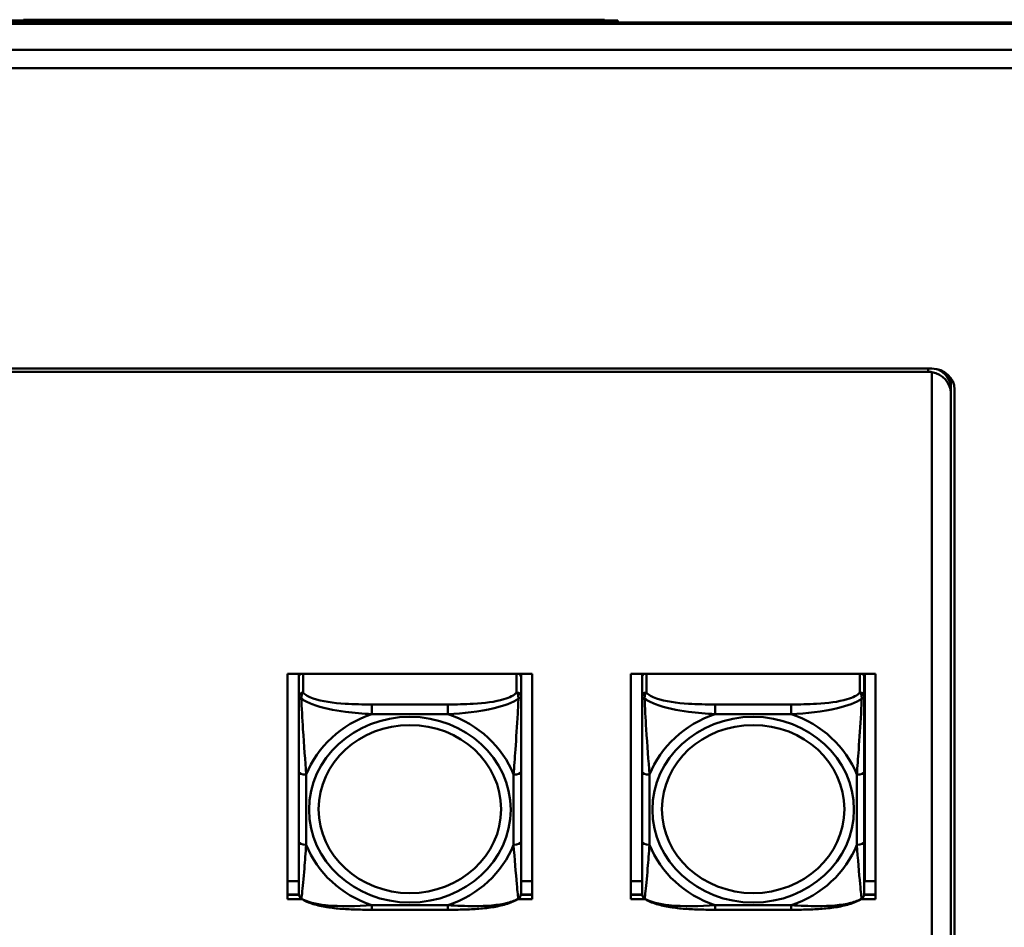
# Model space of a CAD drawing. Header units: inches. Extents: x 0.8 to 72.9, y -5.1 to 48.7.
# Tile 139 of 237: x 50.8 to 53.4, y 21.3 to 23.7. Entities that reach past the tile are written whole.
import ezdxf

# ---------------------------------------------------------------- set-up
doc = ezdxf.new("R2010")
doc.units = ezdxf.units.IN
doc.header["$MEASUREMENT"] = 0
doc.layers.add('Visible Edges(ROSSANSI)', color=7, linetype='Continuous', lineweight=50)
doc.layers.add('Visible Tangent Edges(ROSSANSI)', color=7, linetype='Continuous', lineweight=50)

msp = doc.modelspace()

# ---------------------------------------------------------------- linework, layer by layer
at = {"layer": 'Visible Edges(ROSSANSI)'}
for p, q in [((35.4442, 23.6863), (66.6547, 23.6863)), ((52.4066, 23.6913), (48.4066, 23.6913)), ((50.8274, 23.6933), (50.8902, 23.6933)), ((50.8274, 23.6913), (50.8274, 23.6933)), ((50.8902, 23.6933), (50.9345, 23.6933)), ((50.8902, 23.6913), (50.8902, 23.6933)), ((50.9345, 23.6933), (50.9797, 23.6933)), ((50.9345, 23.6913), (50.9345, 23.6933)), ((50.9797, 23.6933), (51.0444, 23.6933)), ((50.9797, 23.6913), (50.9797, 23.6933)), ((51.0444, 23.6913), (51.0444, 23.6933)), ((51.0578, 23.6913), (51.0578, 23.6933)), ((51.2652, 23.6933), (51.2742, 23.6933)), ((51.2652, 23.6913), (51.2652, 23.6933)), ((51.2742, 23.6913), (51.2742, 23.6933)), ((51.2742, 23.6933), (51.279, 23.6933)), ((51.279, 23.6933), (51.2884, 23.6933)), ((51.279, 23.6913), (51.279, 23.6933)), ((51.2884, 23.6913), (51.2884, 23.6933)), ((51.295, 23.6913), (51.295, 23.6933)), ((51.4627, 23.6933), (51.4702, 23.6933)), ((51.4627, 23.6913), (51.4627, 23.6933)), ((51.4702, 23.6933), (51.4831, 23.6933)), ((51.4702, 23.6913), (51.4702, 23.6933)), ((51.4831, 23.6933), (51.4904, 23.6933)), ((51.4831, 23.6913), (51.4831, 23.6933)), ((51.4904, 23.6913), (51.4904, 23.6933)), ((51.4969, 23.6913), (51.4969, 23.6933)), ((51.6646, 23.6933), (51.6721, 23.6933)), ((51.6646, 23.6913), (51.6646, 23.6933)), ((51.6721, 23.6933), (51.6903, 23.6933)), ((51.6721, 23.6913), (51.6721, 23.6933)), ((51.6903, 23.6933), (51.6946, 23.6933)), ((51.6903, 23.6913), (51.6903, 23.6933)), ((51.6946, 23.6913), (51.6946, 23.6933)), ((51.9019, 23.6933), (51.9065, 23.6933)), ((51.9019, 23.6913), (51.9019, 23.6933)), ((51.9065, 23.6933), (51.9142, 23.6933)), ((51.9065, 23.6913), (51.9065, 23.6933)), ((51.9142, 23.6933), (51.9304, 23.6933)), ((51.9142, 23.6913), (51.9142, 23.6933)), ((51.9304, 23.6913), (51.9304, 23.6933)), ((52.0078, 23.6933), (52.1108, 23.6933)), ((52.1108, 23.6913), (52.1108, 23.6933)), ((52.1412, 23.6933), (52.142, 23.6933)), ((52.142, 23.6933), (52.1439, 23.6933)), ((52.142, 23.6913), (52.142, 23.6933)), ((52.1439, 23.6913), (52.1439, 23.6933)), ((52.3364, 23.6933), (52.3385, 23.6933)), ((52.3364, 23.6913), (52.3364, 23.6933)), ((52.3385, 23.6933), (52.3711, 23.6933)), ((52.3385, 23.6913), (52.3385, 23.6933)), ((52.3711, 23.6913), (52.3711, 23.6933)), ((52.4066, 23.6863), (52.4066, 23.6913)), ((67.1027, 23.6135), (34.9963, 23.6135)), ((67.1027, 23.5647), (34.9963, 23.5647)), ((35.8645, 22.7666), (53.2406, 22.7666)), ((53.2306, 22.7581), (35.8755, 22.7581)), ((53.2406, 22.7574), (53.2406, 22.7566)), ((53.2406, 22.7566), (53.2406, 19.4611)), ((53.2906, 22.7419), (53.2906, 22.7146)), ((53.2906, 22.7158), (53.2906, 22.7021)), ((53.3006, 22.7113), (53.3006, 19.4519)), ((53.2906, 19.4611), (53.2906, 22.7021)), ((51.5285, 21.9561), (52.1791, 21.9561)), ((51.5285, 21.357), (51.5285, 21.9561)), ((51.5585, 21.9561), (51.5585, 21.9518)), ((51.5585, 21.9464), (51.5585, 21.9518)), ((51.5585, 21.9464), (51.5585, 21.8952)), ((52.1491, 21.9518), (52.1491, 21.9561)), ((52.1491, 21.9518), (52.1491, 21.9464)), ((52.1491, 21.8952), (52.1491, 21.9464)), ((52.1791, 21.9561), (52.1791, 21.357)), ((52.4405, 21.9561), (53.0911, 21.9561)), ((52.4405, 21.357), (52.4405, 21.9561)), ((52.4705, 21.9561), (52.4705, 21.9518)), ((52.4705, 21.9464), (52.4705, 21.9518)), ((52.4705, 21.9464), (52.4705, 21.8952)), ((53.0611, 21.9518), (53.0611, 21.9561)), ((53.0611, 21.9518), (53.0611, 21.9464)), ((53.0611, 21.8952), (53.0611, 21.9464)), ((53.0625, 21.9561), (53.0625, 21.405)), ((53.0911, 21.9561), (53.0911, 21.357)), ((51.5585, 21.6956), (51.5585, 21.5093)), ((52.1491, 21.5093), (52.1491, 21.6956)), ((52.4705, 21.6956), (52.4705, 21.5093)), ((53.0611, 21.5093), (53.0611, 21.6956)), ((51.5285, 21.405), (51.5585, 21.405)), ((52.1491, 21.405), (52.1791, 21.405)), ((52.4405, 21.405), (52.4705, 21.405)), ((53.0611, 21.405), (53.0911, 21.405)), ((51.5285, 21.3691), (51.5589, 21.3691)), ((51.5589, 21.3687), (51.5285, 21.3687)), ((51.5676, 21.357), (51.5285, 21.357)), ((52.1791, 21.357), (52.14, 21.357)), ((52.1791, 21.3687), (52.1486, 21.3687)), ((52.1487, 21.3691), (52.1791, 21.3691)), ((52.4405, 21.3691), (52.4709, 21.3691)), ((52.4709, 21.3687), (52.4405, 21.3687)), ((52.4796, 21.357), (52.4405, 21.357)), ((53.0911, 21.357), (53.052, 21.357)), ((53.0911, 21.3687), (53.0606, 21.3687)), ((53.0607, 21.3691), (53.0911, 21.3691)), ((51.9549, 21.329), (51.7526, 21.329)), ((52.8669, 21.329), (52.6646, 21.329))]:
    msp.add_line(p, q, dxfattribs=at)
for centre, start, end in [((51.5782, 21.3728), 180, 198.3045), ((52.1294, 21.3728), 341.6955, 0), ((52.4902, 21.3728), 180, 198.3045), ((53.0414, 21.3728), 341.6955, 0)]:
    msp.add_arc(centre, 0.0197, start, end, dxfattribs=at)
for centre, major_axis, start_param, end_param in [((53.2306, 22.7029), (-0.06, 0), 4.544941, 4.712389), ((53.2406, 22.7113), (0.06, 0), 0, 1.570796), ((53.2306, 22.7146), (0.06, 0), 0, 1.141107), ((53.2306, 22.7158), (0.06, 0), 0, 1.028962), ((53.2306, 22.7021), (0.06, 0), 0, 1.403348), ((51.5644, 21.9518), (-0.00591, 0), 5.380704, 6.283185), ((51.5703, 21.9464), (-0.0118, 0), 5.180457, 6.283185), ((52.1373, 21.9464), (0.0118, 0), 0, 1.102728), ((52.1432, 21.9518), (0.00591, 0), 0, 0.902482), ((52.4764, 21.9518), (-0.00591, 0), 5.380704, 6.283185), ((52.4823, 21.9464), (-0.0118, 0), 5.180457, 6.283185), ((53.0493, 21.9464), (0.0118, 0), 0, 1.102728), ((53.0552, 21.9518), (0.00591, 0), 0, 0.902482)]:
    msp.add_ellipse(centre, major_axis=major_axis, ratio=0.920845, start_param=start_param, end_param=end_param, dxfattribs=at)
for points, knots in [([(51.0444, 23.6933), (51.0483, 23.6933), (51.0514, 23.6933), (51.0557, 23.6933), (51.057, 23.6933), (51.0578, 23.6933)], [-0.04394916, -0.04394916, -0.04394916, -0.04394916, -0.0259022, -0.0259022, -0.01222406, -0.01222406, -0.01222406, -0.01222406]), ([(51.0578, 23.6933), (51.0581, 23.6933), (51.0585, 23.6933), (51.0618, 23.6933), (51.0641, 23.6933), (51.0731, 23.6933), (51.0803, 23.6933), (51.094, 23.6933), (51.1036, 23.6933), (51.1293, 23.6933), (51.1457, 23.6933), (51.1618, 23.6933)], [-0.33721, -0.33721, -0.33721, -0.33721, -0.3003307, -0.3003307, -0.2671462, -0.2671462, -0.2098487, -0.2098487, -0.1224121, -0.1224121, 0, 0, 0, 0]), ([(51.1618, 23.6933), (51.1706, 23.6933), (51.1796, 23.6933), (51.1961, 23.6933), (51.2038, 23.6933), (51.224, 23.6933), (51.2327, 23.6933), (51.2468, 23.6933), (51.2529, 23.6933), (51.263, 23.6933), (51.2643, 23.6933), (51.2652, 23.6933)], [-0.3524613, -0.3524613, -0.3524613, -0.3524613, -0.3113787, -0.3113787, -0.2742855, -0.2742855, -0.2092964, -0.2092964, -0.1201929, -0.1201929, 0, 0, 0, 0]), ([(51.2884, 23.6933), (51.2888, 23.6933), (51.2892, 23.6933), (51.2919, 23.6933), (51.2932, 23.6933), (51.295, 23.6933)], [-0.9993053, -0.9993053, -0.9993053, -0.9993053, -0.7635292, -0.7635292, -0.6379072, -0.6379072, -0.6379072, -0.6379072]), ([(51.295, 23.6933), (51.2961, 23.6933), (51.2984, 23.6933), (51.3058, 23.6933), (51.3098, 23.6933), (51.3189, 23.6933), (51.3253, 23.6933), (51.3488, 23.6933), (51.3637, 23.6933), (51.3776, 23.6933)], [-0.4418767, -0.4418767, -0.4418767, -0.4418767, -0.2957437, -0.2957437, -0.1886322, -0.1886322, -0.1054557, -0.1054557, 0, 0, 0, 0]), ([(51.3776, 23.6933), (51.3871, 23.6933), (51.3971, 23.6933), (51.4176, 23.6933), (51.4243, 23.6933), (51.4351, 23.6933), (51.4414, 23.6933), (51.4532, 23.6933), (51.4566, 23.6933), (51.4613, 23.6933), (51.4621, 23.6933), (51.4627, 23.6933)], [-0.1622541, -0.1622541, -0.1622541, -0.1622541, -0.1455565, -0.1455565, -0.1259062, -0.1259062, -0.0926284, -0.0926284, -0.0524969, -0.0524969, 0, 0, 0, 0]), ([(51.4904, 23.6933), (51.4907, 23.6933), (51.4912, 23.6933), (51.4939, 23.6933), (51.4952, 23.6933), (51.4969, 23.6933)], [-0.9993053, -0.9993053, -0.9993053, -0.9993053, -0.7635292, -0.7635292, -0.6379072, -0.6379072, -0.6379072, -0.6379072]), ([(51.4969, 23.6933), (51.498, 23.6933), (51.5004, 23.6933), (51.5077, 23.6933), (51.5118, 23.6933), (51.5208, 23.6933), (51.5273, 23.6933), (51.5507, 23.6933), (51.5657, 23.6933), (51.5795, 23.6933)], [-0.4418767, -0.4418767, -0.4418767, -0.4418767, -0.2957437, -0.2957437, -0.1886322, -0.1886322, -0.1054557, -0.1054557, 0, 0, 0, 0]), ([(51.5795, 23.6933), (51.589, 23.6933), (51.599, 23.6933), (51.6195, 23.6933), (51.6262, 23.6933), (51.637, 23.6933), (51.6433, 23.6933), (51.6551, 23.6933), (51.6585, 23.6933), (51.6632, 23.6933), (51.664, 23.6933), (51.6646, 23.6933)], [-0.1622541, -0.1622541, -0.1622541, -0.1622541, -0.1455565, -0.1455565, -0.1259062, -0.1259062, -0.0926284, -0.0926284, -0.0524969, -0.0524969, 0, 0, 0, 0]), ([(51.6946, 23.6933), (51.6949, 23.6933), (51.6953, 23.6933), (51.6985, 23.6933), (51.7008, 23.6933), (51.7099, 23.6933), (51.7171, 23.6933), (51.7308, 23.6933), (51.7404, 23.6933), (51.7661, 23.6933), (51.7825, 23.6933), (51.7986, 23.6933)], [-0.33721, -0.33721, -0.33721, -0.33721, -0.3003307, -0.3003307, -0.2671462, -0.2671462, -0.2098487, -0.2098487, -0.1224121, -0.1224121, 0, 0, 0, 0]), ([(51.7986, 23.6933), (51.8074, 23.6933), (51.8163, 23.6933), (51.8329, 23.6933), (51.8406, 23.6933), (51.8608, 23.6933), (51.8694, 23.6933), (51.8836, 23.6933), (51.8897, 23.6933), (51.8998, 23.6933), (51.9011, 23.6933), (51.9019, 23.6933)], [-0.3524613, -0.3524613, -0.3524613, -0.3524613, -0.3113787, -0.3113787, -0.2742855, -0.2742855, -0.2092964, -0.2092964, -0.1201929, -0.1201929, 0, 0, 0, 0]), ([(51.9304, 23.6933), (51.9306, 23.6933), (51.9309, 23.6933), (51.9334, 23.6933), (51.9351, 23.6933), (51.9393, 23.6933), (51.943, 23.6933), (51.9557, 23.6933), (51.962, 23.6933), (51.9775, 23.6933), (51.9922, 23.6933), (52.0078, 23.6933)], [-0.3478433, -0.3478433, -0.3478433, -0.3478433, -0.2771868, -0.2771868, -0.2119819, -0.2119819, -0.1651904, -0.1651904, -0.1187751, -0.1187751, 0, 0, 0, 0]), ([(52.1108, 23.6933), (52.113, 23.6933), (52.1158, 23.6933), (52.1229, 23.6933), (52.127, 23.6933), (52.1346, 23.6933), (52.1381, 23.6933), (52.1412, 23.6933)], [-0.07308261, -0.07308261, -0.07308261, -0.07308261, -0.05023363, -0.05023363, -0.02356449, -0.02356449, 0, 0, 0, 0]), ([(52.1439, 23.6933), (52.1466, 23.6933), (52.15, 23.6933), (52.1584, 23.6933), (52.1631, 23.6933), (52.1763, 23.6933), (52.1845, 23.6933), (52.2064, 23.6933), (52.2212, 23.6933), (52.2353, 23.6933)], [-0.2854657, -0.2854657, -0.2854657, -0.2854657, -0.228478, -0.228478, -0.1772997, -0.1772997, -0.1076997, -0.1076997, 0, 0, 0, 0]), ([(52.2353, 23.6933), (52.2443, 23.6933), (52.2534, 23.6933), (52.2702, 23.6933), (52.278, 23.6933), (52.2976, 23.6933), (52.3056, 23.6933), (52.3187, 23.6933), (52.3245, 23.6933), (52.3343, 23.6933), (52.3356, 23.6933), (52.3364, 23.6933)], [-0.3390301, -0.3390301, -0.3390301, -0.3390301, -0.3002812, -0.3002812, -0.265591, -0.265591, -0.2078089, -0.2078089, -0.1219044, -0.1219044, 0, 0, 0, 0]), ([(51.5585, 21.8952), (51.5585, 21.8828), (51.5585, 21.8651), (51.5585, 21.8466), (51.5585, 21.818), (51.5585, 21.7877), (51.5585, 21.7591), (51.5585, 21.7374), (51.5585, 21.7162), (51.5585, 21.6956)], [-0.7968224, -0.7968224, -0.7968224, -0.7968224, -0.6514613, -0.6514613, -0.6514613, -0.427691, -0.427691, -0.427691, -0.2569517, -0.2569517, -0.2569517, -0.2569517]), ([(52.1491, 21.6956), (52.1491, 21.7174), (52.1491, 21.7398), (52.1491, 21.7628), (52.1491, 21.7931), (52.1491, 21.8256), (52.1491, 21.8552), (52.1491, 21.8705), (52.1491, 21.8847), (52.1491, 21.8952)], [0.2569537, 0.2569537, 0.2569537, 0.2569537, 0.4371919, 0.4371919, 0.4371919, 0.6739428, 0.6739428, 0.6739428, 0.7963818, 0.7963818, 0.7963818, 0.7963818]), ([(52.4705, 21.8952), (52.4705, 21.8828), (52.4705, 21.8651), (52.4705, 21.8466), (52.4705, 21.818), (52.4705, 21.7877), (52.4705, 21.7591), (52.4705, 21.7374), (52.4705, 21.7162), (52.4705, 21.6956)], [-0.7968224, -0.7968224, -0.7968224, -0.7968224, -0.6514613, -0.6514613, -0.6514613, -0.427691, -0.427691, -0.427691, -0.2569517, -0.2569517, -0.2569517, -0.2569517]), ([(53.0611, 21.6956), (53.0611, 21.7174), (53.0611, 21.7398), (53.0611, 21.7628), (53.0611, 21.7931), (53.0611, 21.8256), (53.0611, 21.8552), (53.0611, 21.8705), (53.0611, 21.8847), (53.0611, 21.8952)], [0.2569537, 0.2569537, 0.2569537, 0.2569537, 0.4371919, 0.4371919, 0.4371919, 0.6739428, 0.6739428, 0.6739428, 0.7963818, 0.7963818, 0.7963818, 0.7963818]), ([(51.5585, 21.5093), (51.5585, 21.4875), (51.5585, 21.4658), (51.5585, 21.4458), (51.5585, 21.4195), (51.5585, 21.3952), (51.5585, 21.382), (51.5585, 21.3762), (51.5585, 21.3728), (51.5585, 21.3728)], [0.2569537, 0.2569537, 0.2569537, 0.2569537, 0.4371919, 0.4371919, 0.4371919, 0.6739428, 0.6739428, 0.6739428, 0.7768895, 0.7768895, 0.7768895, 0.7768895]), ([(52.1491, 21.3728), (52.1491, 21.3728), (52.1491, 21.3779), (52.1491, 21.3861), (52.1491, 21.4007), (52.1491, 21.424), (52.1491, 21.449), (52.1491, 21.4681), (52.1491, 21.4887), (52.1491, 21.5093)], [-0.7772577, -0.7772577, -0.7772577, -0.7772577, -0.6514613, -0.6514613, -0.6514613, -0.427691, -0.427691, -0.427691, -0.2569517, -0.2569517, -0.2569517, -0.2569517]), ([(52.4705, 21.5093), (52.4705, 21.4875), (52.4705, 21.4658), (52.4705, 21.4458), (52.4705, 21.4195), (52.4705, 21.3952), (52.4705, 21.382), (52.4705, 21.3762), (52.4705, 21.3728), (52.4705, 21.3728)], [0.2569537, 0.2569537, 0.2569537, 0.2569537, 0.4371919, 0.4371919, 0.4371919, 0.6739428, 0.6739428, 0.6739428, 0.7768895, 0.7768895, 0.7768895, 0.7768895]), ([(53.0611, 21.3728), (53.0611, 21.3728), (53.0611, 21.3779), (53.0611, 21.3861), (53.0611, 21.4007), (53.0611, 21.424), (53.0611, 21.449), (53.0611, 21.4681), (53.0611, 21.4887), (53.0611, 21.5093)], [-0.7772577, -0.7772577, -0.7772577, -0.7772577, -0.6514613, -0.6514613, -0.6514613, -0.427691, -0.427691, -0.427691, -0.2569517, -0.2569517, -0.2569517, -0.2569517]), ([(51.5655, 21.3584), (51.5648, 21.3589), (51.5642, 21.3594), (51.5632, 21.3604), (51.5627, 21.3609), (51.5618, 21.362), (51.5614, 21.3626), (51.5607, 21.3638), (51.5604, 21.3643), (51.5599, 21.3655), (51.5597, 21.366), (51.5595, 21.3666)], [0.00778279, 0.00778279, 0.00778279, 0.00778279, 0.01268581, 0.01268581, 0.01758884, 0.01758884, 0.02249186, 0.02249186, 0.02739489, 0.02739489, 0.03229791, 0.03229791, 0.03229791, 0.03229791]), ([(51.7526, 21.329), (51.7394, 21.329), (51.7261, 21.3291), (51.6994, 21.3298), (51.686, 21.3304), (51.6595, 21.3324), (51.6463, 21.3339), (51.6206, 21.338), (51.6082, 21.3406), (51.5851, 21.3477), (51.5746, 21.352), (51.5655, 21.3584)], [0.2569517, 0.2569517, 0.2569517, 0.2569517, 0.3566171, 0.3566171, 0.4562825, 0.4562825, 0.5559479, 0.5559479, 0.6556133, 0.6556133, 0.7552787, 0.7552787, 0.7552787, 0.7552787]), ([(52.1421, 21.3584), (52.1348, 21.3532), (52.1264, 21.3494), (52.1061, 21.3423), (52.094, 21.3394), (52.0686, 21.3348), (52.0554, 21.3332), (52.029, 21.3309), (52.0157, 21.3301), (51.989, 21.3292), (51.9756, 21.329), (51.9599, 21.329), (51.9574, 21.329), (51.9549, 21.329)], [-0.7548595, -0.7548595, -0.7548595, -0.7548595, -0.6739618, -0.6739618, -0.5743807, -0.5743807, -0.4747996, -0.4747996, -0.3752184, -0.3752184, -0.2756373, -0.2756373, -0.2569537, -0.2569537, -0.2569537, -0.2569537]), ([(52.1421, 21.3584), (52.1427, 21.3589), (52.1433, 21.3594), (52.1444, 21.3604), (52.1449, 21.3609), (52.1458, 21.362), (52.1462, 21.3626), (52.1469, 21.3638), (52.1472, 21.3643), (52.1477, 21.3655), (52.1479, 21.366), (52.1481, 21.3666)], [0.00778279, 0.00778279, 0.00778279, 0.00778279, 0.01268581, 0.01268581, 0.01758884, 0.01758884, 0.02249186, 0.02249186, 0.02739489, 0.02739489, 0.03229791, 0.03229791, 0.03229791, 0.03229791]), ([(52.4775, 21.3584), (52.4768, 21.3589), (52.4762, 21.3594), (52.4752, 21.3604), (52.4747, 21.3609), (52.4738, 21.362), (52.4734, 21.3626), (52.4727, 21.3638), (52.4724, 21.3643), (52.4719, 21.3655), (52.4717, 21.366), (52.4715, 21.3666)], [0.00778279, 0.00778279, 0.00778279, 0.00778279, 0.01268581, 0.01268581, 0.01758884, 0.01758884, 0.02249186, 0.02249186, 0.02739489, 0.02739489, 0.03229791, 0.03229791, 0.03229791, 0.03229791]), ([(52.6646, 21.329), (52.6514, 21.329), (52.6381, 21.3291), (52.6114, 21.3298), (52.598, 21.3304), (52.5715, 21.3324), (52.5583, 21.3339), (52.5326, 21.338), (52.5202, 21.3406), (52.4971, 21.3477), (52.4866, 21.352), (52.4775, 21.3584)], [0.2569517, 0.2569517, 0.2569517, 0.2569517, 0.3566171, 0.3566171, 0.4562825, 0.4562825, 0.5559479, 0.5559479, 0.6556133, 0.6556133, 0.7552787, 0.7552787, 0.7552787, 0.7552787]), ([(53.0541, 21.3584), (53.0468, 21.3532), (53.0384, 21.3494), (53.0181, 21.3423), (53.006, 21.3394), (52.9806, 21.3348), (52.9674, 21.3332), (52.941, 21.3309), (52.9277, 21.3301), (52.901, 21.3292), (52.8876, 21.329), (52.8719, 21.329), (52.8694, 21.329), (52.8669, 21.329)], [-0.7548595, -0.7548595, -0.7548595, -0.7548595, -0.6739618, -0.6739618, -0.5743807, -0.5743807, -0.4747996, -0.4747996, -0.3752184, -0.3752184, -0.2756373, -0.2756373, -0.2569537, -0.2569537, -0.2569537, -0.2569537]), ([(53.0541, 21.3584), (53.0547, 21.3589), (53.0553, 21.3594), (53.0564, 21.3604), (53.0569, 21.3609), (53.0578, 21.362), (53.0582, 21.3626), (53.0589, 21.3638), (53.0592, 21.3643), (53.0597, 21.3655), (53.0599, 21.366), (53.0601, 21.3666)], [0.00778279, 0.00778279, 0.00778279, 0.00778279, 0.01268581, 0.01268581, 0.01758884, 0.01758884, 0.02249186, 0.02249186, 0.02739489, 0.02739489, 0.03229791, 0.03229791, 0.03229791, 0.03229791])]:
    msp.add_open_spline(points, degree=3, knots=knots, dxfattribs=at)
at = {"layer": 'Visible Tangent Edges(ROSSANSI)'}
for p, q in [((35.4444, 23.6826), (66.6545, 23.6826)), ((51.1618, 23.6913), (51.1618, 23.6933)), ((51.3776, 23.6913), (51.3776, 23.6933)), ((51.5795, 23.6913), (51.5795, 23.6933)), ((51.7986, 23.6913), (51.7986, 23.6933)), ((52.0078, 23.6913), (52.0078, 23.6933)), ((52.1412, 23.6913), (52.1412, 23.6933)), ((52.2353, 23.6913), (52.2353, 23.6933)), ((53.2306, 22.7581), (53.2306, 22.7666)), ((51.5703, 21.9061), (51.5703, 21.9561)), ((52.1373, 21.9561), (52.1373, 21.9061)), ((52.4823, 21.9061), (52.4823, 21.9561)), ((53.0493, 21.9561), (53.0493, 21.9061)), ((51.7526, 21.8743), (51.7526, 21.8485)), ((51.9549, 21.8743), (51.7526, 21.8743)), ((51.9549, 21.8743), (51.9549, 21.8485)), ((52.6646, 21.8743), (52.6646, 21.8485)), ((52.8669, 21.8743), (52.6646, 21.8743)), ((52.8669, 21.8743), (52.8669, 21.8485)), ((51.7526, 21.8485), (51.9549, 21.8485)), ((52.6646, 21.8485), (52.8669, 21.8485)), ((51.5782, 21.5016), (51.5782, 21.6879)), ((52.1294, 21.6879), (52.1294, 21.5016)), ((52.4902, 21.5016), (52.4902, 21.6879)), ((53.0414, 21.6879), (53.0414, 21.5016)), ((51.9549, 21.341), (51.7526, 21.341)), ((51.7526, 21.329), (51.7526, 21.341)), ((51.9549, 21.329), (51.9549, 21.341)), ((52.8669, 21.341), (52.6646, 21.341)), ((52.6646, 21.329), (52.6646, 21.341)), ((52.8669, 21.329), (52.8669, 21.341))]:
    msp.add_line(p, q, dxfattribs=at)
for centre, major_axis, ratio, start_param, end_param in [((51.5703, 21.8952), (-0.0118, 0), 0.920845, 4.712389, 6.283185), ((52.1373, 21.8952), (0.0118, 0), 0.920845, 0, 1.570796), ((52.4823, 21.8952), (-0.0118, 0), 0.920845, 4.712389, 6.283185), ((53.0493, 21.8952), (0.0118, 0), 0.920845, 0, 1.570796), ((51.8538, 21.5948), (-0.2936, 0), 0.920845, 5.064156, 5.931419), ((51.8538, 21.5948), (0.2936, 0), 0.920845, 0.351767, 1.21903), ((52.7658, 21.5948), (-0.2936, 0), 0.920845, 5.064156, 5.931419), ((52.7658, 21.5948), (0.2936, 0), 0.920845, 0.351767, 1.21903), ((51.5782, 21.6956), (-0.0197, 0), 0.389928, 0, 1.570796), ((52.1294, 21.6956), (0.0197, 0), 0.389928, 4.712389, 6.283185), ((52.4902, 21.6956), (-0.0197, 0), 0.389928, 0, 1.570796), ((53.0414, 21.6956), (0.0197, 0), 0.389928, 4.712389, 6.283185), ((51.5782, 21.5093), (-0.0197, 0), 0.389928, 0, 1.570796), ((51.8538, 21.5948), (-0.2936, 0), 0.920845, 0.351767, 1.21903), ((51.8538, 21.5948), (0.2936, 0), 0.920845, 5.064156, 5.931419), ((52.1294, 21.5093), (0.0197, 0), 0.389928, 4.712389, 6.283185), ((52.4902, 21.5093), (-0.0197, 0), 0.389928, 0, 1.570796), ((52.7658, 21.5948), (-0.2936, 0), 0.920845, 0.351767, 1.21903), ((52.7658, 21.5948), (0.2936, 0), 0.920845, 5.064156, 5.931419), ((53.0414, 21.5093), (0.0197, 0), 0.389928, 4.712389, 6.283185)]:
    msp.add_ellipse(centre, major_axis=major_axis, ratio=ratio, start_param=start_param, end_param=end_param, dxfattribs=at)
for centre, major_axis in [((51.8538, 21.5948), (-0.2678, 0)), ((51.8538, 21.5964), (-0.2424, 0)), ((52.7658, 21.5948), (-0.2678, 0)), ((52.7658, 21.5964), (-0.2424, 0))]:
    msp.add_ellipse(centre, major_axis=major_axis, ratio=0.920845, dxfattribs=at)
for points, knots in [([(51.5585, 21.8952), (51.5585, 21.8951), (51.5586, 21.8951), (51.5588, 21.8948), (51.559, 21.8946), (51.5594, 21.8943), (51.5596, 21.8942), (51.5599, 21.8939), (51.56, 21.8938), (51.5604, 21.8935), (51.5607, 21.8933), (51.5617, 21.8926), (51.5623, 21.8921), (51.5638, 21.8911), (51.5645, 21.8905), (51.5654, 21.89)], [-0.0532704, -0.0532704, -0.0532704, -0.0532704, -0.04377373, -0.04377373, -0.03521335, -0.03521335, -0.02986312, -0.02986312, -0.02651922, -0.02651922, -0.01983142, -0.01983142, -0.00913095, -0.00913095, 0.00023197, 0.00023197, 0.00023197, 0.00023197]), ([(51.5654, 21.89), (51.5653, 21.8913), (51.5654, 21.8926), (51.5656, 21.8951), (51.5658, 21.8964), (51.5663, 21.8984), (51.5665, 21.8991), (51.5668, 21.9001), (51.5669, 21.9004), (51.5672, 21.9012), (51.5674, 21.9017), (51.568, 21.9029), (51.5684, 21.9036), (51.5693, 21.9049), (51.5698, 21.9055), (51.5703, 21.9061)], [-0.00023197, -0.00023197, -0.00023197, -0.00023197, 0.00913095, 0.00913095, 0.01983142, 0.01983142, 0.02651922, 0.02651922, 0.02986312, 0.02986312, 0.03521335, 0.03521335, 0.04377373, 0.04377373, 0.0532704, 0.0532704, 0.0532704, 0.0532704]), ([(51.7526, 21.8743), (51.729, 21.8743), (51.705, 21.8747), (51.6816, 21.8762), (51.6509, 21.8782), (51.6201, 21.8823), (51.5968, 21.8905), (51.5848, 21.8947), (51.5752, 21.9), (51.5703, 21.9061)], [0.2569537, 0.2569537, 0.2569537, 0.2569537, 0.4371919, 0.4371919, 0.4371919, 0.6739428, 0.6739428, 0.6739428, 0.7963818, 0.7963818, 0.7963818, 0.7963818]), ([(52.1373, 21.9061), (52.1315, 21.899), (52.119, 21.8928), (52.1038, 21.8882), (52.0804, 21.8812), (52.0513, 21.8777), (52.0222, 21.876), (52, 21.8747), (51.9773, 21.8743), (51.9549, 21.8743)], [-0.7968224, -0.7968224, -0.7968224, -0.7968224, -0.6514613, -0.6514613, -0.6514613, -0.427691, -0.427691, -0.427691, -0.2569517, -0.2569517, -0.2569517, -0.2569517]), ([(52.1373, 21.9061), (52.1378, 21.9055), (52.1383, 21.9049), (52.1392, 21.9036), (52.1396, 21.9029), (52.1401, 21.9017), (52.1403, 21.9012), (52.1407, 21.9004), (52.1408, 21.9001), (52.1411, 21.8991), (52.1413, 21.8984), (52.1417, 21.8964), (52.1419, 21.8951), (52.1422, 21.8926), (52.1422, 21.8913), (52.1422, 21.89)], [-0.0532704, -0.0532704, -0.0532704, -0.0532704, -0.04377373, -0.04377373, -0.03521335, -0.03521335, -0.02986312, -0.02986312, -0.02651922, -0.02651922, -0.01983142, -0.01983142, -0.00913095, -0.00913095, 0.00023197, 0.00023197, 0.00023197, 0.00023197]), ([(52.1422, 21.89), (52.143, 21.8905), (52.1438, 21.8911), (52.1452, 21.8921), (52.1459, 21.8926), (52.1468, 21.8933), (52.1471, 21.8935), (52.1476, 21.8938), (52.1477, 21.8939), (52.148, 21.8942), (52.1482, 21.8943), (52.1486, 21.8946), (52.1487, 21.8948), (52.149, 21.8951), (52.1491, 21.8951), (52.1491, 21.8952)], [-0.00023197, -0.00023197, -0.00023197, -0.00023197, 0.00913095, 0.00913095, 0.01983142, 0.01983142, 0.02651922, 0.02651922, 0.02986312, 0.02986312, 0.03521335, 0.03521335, 0.04377373, 0.04377373, 0.0532704, 0.0532704, 0.0532704, 0.0532704]), ([(52.4705, 21.8952), (52.4705, 21.8951), (52.4706, 21.8951), (52.4708, 21.8948), (52.471, 21.8946), (52.4714, 21.8943), (52.4716, 21.8942), (52.4719, 21.8939), (52.472, 21.8938), (52.4724, 21.8935), (52.4727, 21.8933), (52.4737, 21.8926), (52.4743, 21.8921), (52.4758, 21.8911), (52.4765, 21.8905), (52.4774, 21.89)], [-0.0532704, -0.0532704, -0.0532704, -0.0532704, -0.04377373, -0.04377373, -0.03521335, -0.03521335, -0.02986312, -0.02986312, -0.02651922, -0.02651922, -0.01983142, -0.01983142, -0.00913095, -0.00913095, 0.00023197, 0.00023197, 0.00023197, 0.00023197]), ([(52.4774, 21.89), (52.4773, 21.8913), (52.4774, 21.8926), (52.4776, 21.8951), (52.4778, 21.8964), (52.4783, 21.8984), (52.4785, 21.8991), (52.4788, 21.9001), (52.4789, 21.9004), (52.4792, 21.9012), (52.4794, 21.9017), (52.48, 21.9029), (52.4804, 21.9036), (52.4813, 21.9049), (52.4818, 21.9055), (52.4823, 21.9061)], [-0.00023197, -0.00023197, -0.00023197, -0.00023197, 0.00913095, 0.00913095, 0.01983142, 0.01983142, 0.02651922, 0.02651922, 0.02986312, 0.02986312, 0.03521335, 0.03521335, 0.04377373, 0.04377373, 0.0532704, 0.0532704, 0.0532704, 0.0532704]), ([(52.6646, 21.8743), (52.641, 21.8743), (52.617, 21.8747), (52.5936, 21.8762), (52.5629, 21.8782), (52.5321, 21.8823), (52.5088, 21.8905), (52.4968, 21.8947), (52.4872, 21.9), (52.4823, 21.9061)], [0.2569537, 0.2569537, 0.2569537, 0.2569537, 0.4371919, 0.4371919, 0.4371919, 0.6739428, 0.6739428, 0.6739428, 0.7963818, 0.7963818, 0.7963818, 0.7963818]), ([(53.0493, 21.9061), (53.0435, 21.899), (53.031, 21.8928), (53.0158, 21.8882), (52.9924, 21.8812), (52.9633, 21.8777), (52.9342, 21.876), (52.912, 21.8747), (52.8893, 21.8743), (52.8669, 21.8743)], [-0.7968224, -0.7968224, -0.7968224, -0.7968224, -0.6514613, -0.6514613, -0.6514613, -0.427691, -0.427691, -0.427691, -0.2569517, -0.2569517, -0.2569517, -0.2569517]), ([(53.0493, 21.9061), (53.0498, 21.9055), (53.0503, 21.9049), (53.0512, 21.9036), (53.0516, 21.9029), (53.0521, 21.9017), (53.0523, 21.9012), (53.0527, 21.9004), (53.0528, 21.9001), (53.0531, 21.8991), (53.0533, 21.8984), (53.0537, 21.8964), (53.0539, 21.8951), (53.0542, 21.8926), (53.0542, 21.8913), (53.0542, 21.89)], [-0.0532704, -0.0532704, -0.0532704, -0.0532704, -0.04377373, -0.04377373, -0.03521335, -0.03521335, -0.02986312, -0.02986312, -0.02651922, -0.02651922, -0.01983142, -0.01983142, -0.00913095, -0.00913095, 0.00023197, 0.00023197, 0.00023197, 0.00023197]), ([(53.0542, 21.89), (53.055, 21.8905), (53.0558, 21.8911), (53.0572, 21.8921), (53.0579, 21.8926), (53.0588, 21.8933), (53.0591, 21.8935), (53.0596, 21.8938), (53.0597, 21.8939), (53.06, 21.8942), (53.0602, 21.8943), (53.0606, 21.8946), (53.0607, 21.8948), (53.061, 21.8951), (53.0611, 21.8951), (53.0611, 21.8952)], [-0.00023197, -0.00023197, -0.00023197, -0.00023197, 0.00913095, 0.00913095, 0.01983142, 0.01983142, 0.02651922, 0.02651922, 0.02986312, 0.02986312, 0.03521335, 0.03521335, 0.04377373, 0.04377373, 0.0532704, 0.0532704, 0.0532704, 0.0532704]), ([(51.5654, 21.89), (51.573, 21.8845), (51.583, 21.8793), (51.6201, 21.8652), (51.6518, 21.8589), (51.706, 21.8517), (51.7293, 21.8497), (51.7526, 21.8485)], [-0.7478145, -0.7478145, -0.7478145, -0.7478145, -0.6493253, -0.6493253, -0.427691, -0.427691, -0.2569537, -0.2569537, -0.2569537, -0.2569537]), ([(51.5782, 21.6879), (51.5758, 21.7251), (51.5725, 21.7652), (51.5679, 21.8371), (51.5663, 21.8667), (51.5654, 21.89)], [0.2569517, 0.2569517, 0.2569517, 0.2569517, 0.5559983, 0.5559983, 0.7482818, 0.7482818, 0.7482818, 0.7482818]), ([(51.9549, 21.8485), (51.9954, 21.8507), (52.0378, 21.8548), (52.1034, 21.8704), (52.1279, 21.8791), (52.1422, 21.89)], [0.2569517, 0.2569517, 0.2569517, 0.2569517, 0.5559983, 0.5559983, 0.7482818, 0.7482818, 0.7482818, 0.7482818]), ([(52.1422, 21.89), (52.1417, 21.8779), (52.1411, 21.864), (52.1386, 21.8182), (52.1363, 21.7848), (52.1324, 21.7312), (52.1308, 21.7093), (52.1294, 21.6879)], [-0.7478145, -0.7478145, -0.7478145, -0.7478145, -0.6493253, -0.6493253, -0.427691, -0.427691, -0.2569537, -0.2569537, -0.2569537, -0.2569537]), ([(52.4774, 21.89), (52.485, 21.8845), (52.495, 21.8793), (52.5321, 21.8652), (52.5638, 21.8589), (52.618, 21.8517), (52.6413, 21.8497), (52.6646, 21.8485)], [-0.7478145, -0.7478145, -0.7478145, -0.7478145, -0.6493253, -0.6493253, -0.427691, -0.427691, -0.2569537, -0.2569537, -0.2569537, -0.2569537]), ([(52.4902, 21.6879), (52.4878, 21.7251), (52.4845, 21.7652), (52.4799, 21.8371), (52.4783, 21.8667), (52.4774, 21.89)], [0.2569517, 0.2569517, 0.2569517, 0.2569517, 0.5559983, 0.5559983, 0.7482818, 0.7482818, 0.7482818, 0.7482818]), ([(52.8669, 21.8485), (52.9074, 21.8507), (52.9498, 21.8548), (53.0154, 21.8704), (53.0399, 21.8791), (53.0542, 21.89)], [0.2569517, 0.2569517, 0.2569517, 0.2569517, 0.5559983, 0.5559983, 0.7482818, 0.7482818, 0.7482818, 0.7482818]), ([(53.0542, 21.89), (53.0537, 21.8779), (53.0531, 21.864), (53.0506, 21.8182), (53.0483, 21.7848), (53.0444, 21.7312), (53.0428, 21.7093), (53.0414, 21.6879)], [-0.7478145, -0.7478145, -0.7478145, -0.7478145, -0.6493253, -0.6493253, -0.427691, -0.427691, -0.2569537, -0.2569537, -0.2569537, -0.2569537]), ([(51.5654, 21.3588), (51.5659, 21.3608), (51.5665, 21.3654), (51.569, 21.3877), (51.5713, 21.4128), (51.5752, 21.4591), (51.5768, 21.48), (51.5782, 21.5016)], [-0.7478145, -0.7478145, -0.7478145, -0.7478145, -0.6493253, -0.6493253, -0.427691, -0.427691, -0.2569537, -0.2569537, -0.2569537, -0.2569537]), ([(52.1294, 21.5016), (52.1318, 21.4643), (52.1351, 21.4264), (52.1397, 21.3773), (52.1413, 21.362), (52.1422, 21.3588)], [0.2569517, 0.2569517, 0.2569517, 0.2569517, 0.5559983, 0.5559983, 0.7482818, 0.7482818, 0.7482818, 0.7482818]), ([(52.4774, 21.3588), (52.4779, 21.3608), (52.4785, 21.3654), (52.481, 21.3877), (52.4833, 21.4128), (52.4872, 21.4591), (52.4888, 21.48), (52.4902, 21.5016)], [-0.7478145, -0.7478145, -0.7478145, -0.7478145, -0.6493253, -0.6493253, -0.427691, -0.427691, -0.2569537, -0.2569537, -0.2569537, -0.2569537]), ([(53.0414, 21.5016), (53.0438, 21.4643), (53.0471, 21.4264), (53.0517, 21.3773), (53.0533, 21.362), (53.0542, 21.3588)], [0.2569517, 0.2569517, 0.2569517, 0.2569517, 0.5559983, 0.5559983, 0.7482818, 0.7482818, 0.7482818, 0.7482818]), ([(51.5654, 21.3588), (51.5645, 21.3593), (51.5638, 21.3599), (51.5623, 21.3614), (51.5617, 21.3623), (51.5607, 21.3637), (51.5604, 21.3643), (51.56, 21.3653), (51.5599, 21.3656), (51.5597, 21.3661), (51.5596, 21.3664), (51.5595, 21.3666)], [-0.00023197, -0.00023197, -0.00023197, -0.00023197, 0.00913095, 0.00913095, 0.01983142, 0.01983142, 0.02651922, 0.02651922, 0.02986312, 0.02986312, 0.03229791, 0.03229791, 0.03229791, 0.03229791]), ([(51.7526, 21.341), (51.7122, 21.3387), (51.6698, 21.3368), (51.6041, 21.3439), (51.5797, 21.3496), (51.5654, 21.3588)], [0.2569517, 0.2569517, 0.2569517, 0.2569517, 0.5559983, 0.5559983, 0.7482818, 0.7482818, 0.7482818, 0.7482818]), ([(52.1422, 21.3588), (52.1346, 21.3542), (52.1245, 21.3502), (52.0875, 21.3407), (52.0558, 21.3386), (52.0015, 21.3386), (51.9783, 21.3396), (51.9549, 21.341)], [-0.7478145, -0.7478145, -0.7478145, -0.7478145, -0.6493253, -0.6493253, -0.427691, -0.427691, -0.2569537, -0.2569537, -0.2569537, -0.2569537]), ([(52.1481, 21.3666), (52.148, 21.3664), (52.1479, 21.3661), (52.1477, 21.3656), (52.1476, 21.3653), (52.1471, 21.3643), (52.1468, 21.3637), (52.1459, 21.3623), (52.1452, 21.3614), (52.1438, 21.3599), (52.143, 21.3593), (52.1422, 21.3588)], [-0.03229791, -0.03229791, -0.03229791, -0.03229791, -0.02986312, -0.02986312, -0.02651922, -0.02651922, -0.01983142, -0.01983142, -0.00913095, -0.00913095, 0.00023197, 0.00023197, 0.00023197, 0.00023197]), ([(52.4774, 21.3588), (52.4765, 21.3593), (52.4758, 21.3599), (52.4743, 21.3614), (52.4737, 21.3623), (52.4727, 21.3637), (52.4724, 21.3643), (52.472, 21.3653), (52.4719, 21.3656), (52.4717, 21.3661), (52.4716, 21.3664), (52.4715, 21.3666)], [-0.00023197, -0.00023197, -0.00023197, -0.00023197, 0.00913095, 0.00913095, 0.01983142, 0.01983142, 0.02651922, 0.02651922, 0.02986312, 0.02986312, 0.03229791, 0.03229791, 0.03229791, 0.03229791]), ([(52.6646, 21.341), (52.6242, 21.3387), (52.5818, 21.3368), (52.5161, 21.3439), (52.4917, 21.3496), (52.4774, 21.3588)], [0.2569517, 0.2569517, 0.2569517, 0.2569517, 0.5559983, 0.5559983, 0.7482818, 0.7482818, 0.7482818, 0.7482818]), ([(53.0542, 21.3588), (53.0466, 21.3542), (53.0365, 21.3502), (52.9995, 21.3407), (52.9678, 21.3386), (52.9135, 21.3386), (52.8903, 21.3396), (52.8669, 21.341)], [-0.7478145, -0.7478145, -0.7478145, -0.7478145, -0.6493253, -0.6493253, -0.427691, -0.427691, -0.2569537, -0.2569537, -0.2569537, -0.2569537]), ([(53.0601, 21.3666), (53.06, 21.3664), (53.0599, 21.3661), (53.0597, 21.3656), (53.0596, 21.3653), (53.0591, 21.3643), (53.0588, 21.3637), (53.0579, 21.3623), (53.0572, 21.3614), (53.0558, 21.3599), (53.055, 21.3593), (53.0542, 21.3588)], [-0.03229791, -0.03229791, -0.03229791, -0.03229791, -0.02986312, -0.02986312, -0.02651922, -0.02651922, -0.01983142, -0.01983142, -0.00913095, -0.00913095, 0.00023197, 0.00023197, 0.00023197, 0.00023197])]:
    msp.add_open_spline(points, degree=3, knots=knots, dxfattribs=at)
for points in [[(51.5655, 21.3584), (51.5654, 21.3585), (51.5653, 21.3586), (51.5654, 21.3588)], [(52.1422, 21.3588), (52.1422, 21.3586), (52.1422, 21.3585), (52.1421, 21.3584)], [(52.4775, 21.3584), (52.4774, 21.3585), (52.4773, 21.3586), (52.4774, 21.3588)], [(53.0542, 21.3588), (53.0542, 21.3586), (53.0542, 21.3585), (53.0541, 21.3584)]]:
    msp.add_open_spline(points, degree=3, dxfattribs=at)

doc.saveas('drawing.dxf')
